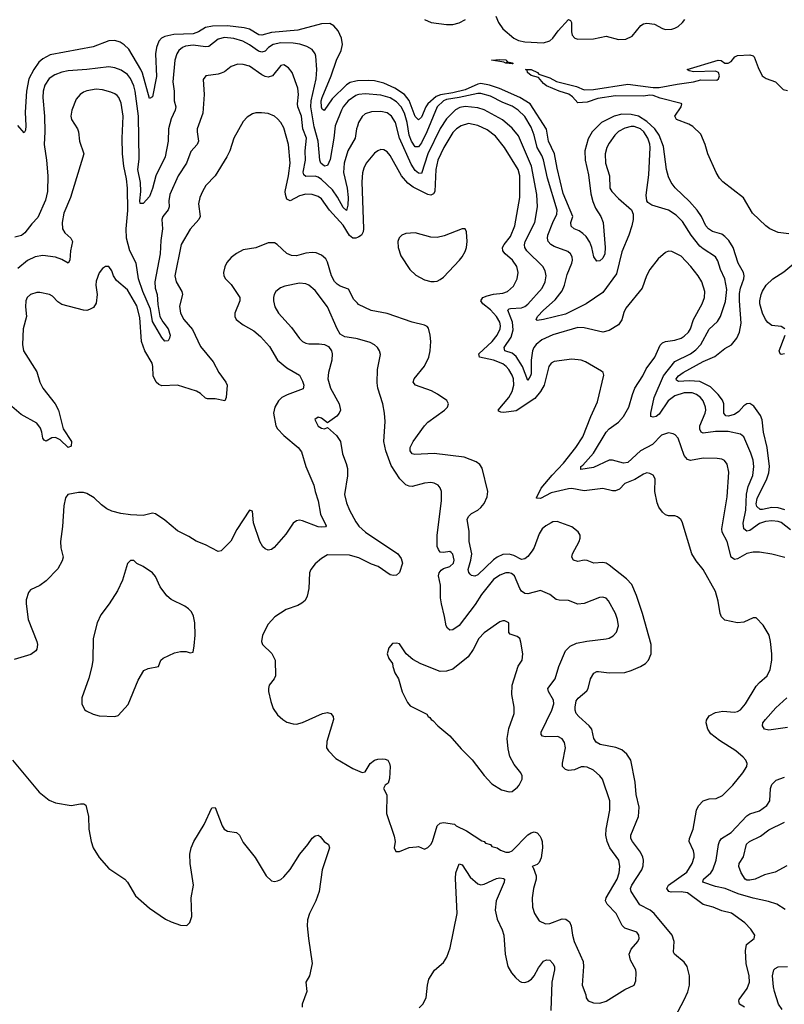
# Model space of a CAD drawing. Header units: inches. Extents: x 1245430 to 1420861, y 606325 to 671315.
# Tile 38 of 256: x 1277841 to 1282729, y 643149 to 649448. Entities that reach past the tile are written whole.
import ezdxf

# ---------------------------------------------------------------- set-up
doc = ezdxf.new("R2010")
doc.units = ezdxf.units.IN
doc.header["$MEASUREMENT"] = 0
doc.layers.add('B2674', color=7, linetype='Continuous')
doc.layers.add('B2684', color=7, linetype='Continuous')

msp = doc.modelspace()

# ---------------------------------------------------------------- linework, layer by layer
at = {"layer": 'B2674', "color": 5}
for points, elevation in [([(1280000, 649056.4), (1279990, 649055.9), (1279954.7, 649045.3), (1279930, 649030.4), (1279837.8, 648942.2), (1279788.2, 648868.2), (1279775.1, 648875.1), (1279770, 648888.7), (1279769.3, 648930), (1279774.3, 648950), (1279833.4, 649090), (1279866.6, 649190), (1279897.3, 649250), (1279904.6, 649290), (1279897.8, 649330), (1279876.5, 649376.5), (1279850, 649409.7), (1279823.5, 649423.5), (1279770, 649420.7), (1279619.1, 649380.9), (1279450, 649366.4), (1279390, 649349.4), (1279370, 649351.3), (1279310, 649387.8), (1279276.9, 649396.9), (1279170, 649408.2), (1279072.8, 649407.2), (1279030, 649398.1), (1278983.2, 649370), (1278950, 649357.5), (1278826.9, 649353.1), (1278770, 649340.7), (1278747.6, 649330), (1278730, 649310.8), (1278716.2, 649270), (1278710.1, 649229.9), (1278714.9, 649085.1), (1278690, 648955.3), (1278670, 648944), (1278626.4, 649106.4), (1278616, 649130), (1278538.9, 649258.9), (1278510, 649287.6), (1278483.5, 649303.5), (1278450, 649314.4), (1278410, 649313.6), (1278310, 649274.6), (1278036, 649224), (1277990, 649198.7), (1277964.4, 649175.6), (1277930.6, 649130), (1277898.7, 649070), (1277883.7, 648990), (1277875.6, 648855.6), (1277881.2, 648770), (1277878, 648742), (1277870, 648724), (1277830, 648771.6)], 920), ([(1280000, 648967.3), (1279990, 648964.2), (1279941.7, 648930), (1279910, 648891.7), (1279898.9, 648870), (1279858, 648770), (1279849.2, 648690), (1279826.1, 648553.9), (1279810, 648514.3), (1279790, 648511.8), (1279766.6, 648530), (1279760.5, 648550), (1279749.6, 648670), (1279722.7, 648762.7), (1279701.6, 648890), (1279704.8, 648930), (1279736.4, 649070), (1279739.9, 649130), (1279734.1, 649214.1), (1279729.8, 649230), (1279710, 649256.4), (1279676.9, 649276.9), (1279631.2, 649291.2), (1279590, 649297.3), (1279510, 649299.2), (1279460.8, 649290), (1279432.5, 649270), (1279410, 649247), (1279390, 649240.5), (1279367, 649247), (1279310, 649287.5), (1279266.9, 649310), (1279210, 649327), (1279150, 649333.6), (1279110, 649323.4), (1279050, 649276.5), (1279030, 649274.7), (1278950, 649285.6), (1278902.1, 649277.9), (1278882, 649270), (1278858.9, 649250), (1278846.2, 649230), (1278833.1, 649190), (1278819.4, 649050), (1278827.9, 648990), (1278828.6, 648930), (1278838.5, 648890), (1278835.8, 648870), (1278810, 648813.3), (1278792.7, 648750), (1278790.2, 648670), (1278770.7, 648570), (1278710.9, 648449.1), (1278691.1, 648368.9), (1278670, 648317.2), (1278630, 648272.4), (1278612, 648272), (1278608.8, 648288.8), (1278615, 648350), (1278612.7, 648407.3), (1278597.2, 648490), (1278603.9, 648556.1), (1278599.6, 648830), (1278579, 648990), (1278570, 649025.4), (1278550, 649072.8), (1278530, 649098.2), (1278490, 649125.7), (1278450, 649140.3), (1278410, 649146.2), (1278270, 649128.6), (1278150, 649121.5), (1278110, 649112.4), (1278065, 649095), (1278029.1, 649070.9), (1278001.4, 649030), (1277990.9, 648990), (1277989.3, 648950), (1278000.5, 648830), (1278002.1, 648730), (1277997.1, 648650), (1278013.4, 648550), (1278021.4, 648450), (1278018.8, 648350), (1278006.3, 648293.7), (1277957.4, 648182.6), (1277918.4, 648141.6), (1277874.8, 648085.2), (1277851.7, 648068.3), (1277810, 648056.2)], 940), ([(1280000, 648766.6), (1279994.5, 648750), (1279985.2, 648690), (1279938.1, 648610), (1279914.7, 648530), (1279910.6, 648470), (1279935.1, 648370), (1279941, 648310), (1279939.4, 648260.6), (1279930, 648228.2), (1279910, 648246), (1279873.3, 648313.3), (1279840, 648360), (1279770, 648426.7), (1279750, 648440.9), (1279730, 648447.8), (1279670, 648445.6), (1279656.6, 648456.6), (1279653.6, 648473.6), (1279668.6, 648550), (1279666.4, 648610), (1279673.7, 648690), (1279652.1, 648750), (1279642.5, 648830), (1279619.4, 648890), (1279616.4, 648910), (1279622.8, 648970), (1279619.1, 649010), (1279582, 649110), (1279560.5, 649140.5), (1279530, 649158.9), (1279510, 649155.4), (1279456.9, 649090), (1279430, 649079.8), (1279410, 649084), (1279390, 649095.8), (1279310, 649150.6), (1279270, 649162.5), (1279236.7, 649163.3), (1279192.1, 649147.9), (1279150, 649115.4), (1279130, 649106), (1279110, 649099.2), (1279030.4, 649089.6), (1279014.9, 649065.1), (1279020.3, 648970), (1279012.3, 648850), (1278976.1, 648750), (1278974.9, 648730), (1278984.7, 648670), (1278974.9, 648650), (1278936, 648604), (1278906.7, 648530), (1278854.2, 648450), (1278801.1, 648330), (1278793.7, 648290), (1278796.2, 648250), (1278789.4, 648230.6), (1278756.5, 648190), (1278750.2, 648170), (1278753.4, 648110), (1278743.7, 648036.3), (1278739.8, 647950), (1278704.1, 647770), (1278708.2, 647730), (1278720.7, 647690), (1278725, 647625), (1278736.5, 647550), (1278755.2, 647515.2), (1278790.3, 647470), (1278803, 647430), (1278799.1, 647410), (1278790, 647394), (1278770, 647391.8), (1278750, 647415.6), (1278690, 647516.2), (1278676.5, 647596.5), (1278628.6, 647708.6), (1278599.6, 647790), (1278586.4, 647890), (1278545.8, 647970), (1278524.9, 648050), (1278521.8, 648110), (1278532.6, 648227.4), (1278530.7, 648370), (1278523.5, 648430), (1278506.5, 648510), (1278498.1, 648590), (1278495.4, 648690), (1278502.3, 648830), (1278490, 648914), (1278474.2, 648950), (1278463.3, 648963.3), (1278450, 648974.2), (1278424.8, 648984.8), (1278370, 648998.5), (1278330, 649002.9), (1278270, 648992.7), (1278250, 648983.8), (1278227.4, 648970), (1278201.2, 648938.8), (1278173.6, 648870), (1278167.2, 648830), (1278172.7, 648810), (1278210.2, 648750.2), (1278216.5, 648730), (1278222.8, 648670), (1278252, 648590), (1278165.3, 648310), (1278124, 648210), (1278112.2, 648150), (1278113.8, 648110), (1278130, 648085.2), (1278169.1, 648050), (1278178.2, 648030), (1278165.7, 647970), (1278162.4, 647910), (1278150, 647891.3), (1278110, 647914.2), (1278070, 647928.7), (1277990, 647938.8), (1277939.1, 647930), (1277891.9, 647908.1), (1277830, 647857.2)], 960), ([(1280000, 648054.1), (1279990, 648050.4), (1279970, 648050.9), (1279950, 648067.2), (1279910, 648132.7), (1279822, 648230), (1279770, 648301.6), (1279750, 648317.5), (1279710, 648330.6), (1279670, 648331.2), (1279630, 648320.8), (1279570, 648288.2), (1279550, 648300.3), (1279539.7, 648330), (1279538.9, 648350), (1279560.1, 648450), (1279571, 648530), (1279559.1, 648650), (1279530, 648756.2), (1279511, 648790), (1279490, 648812.8), (1279469.5, 648830), (1279430, 648847.1), (1279387.4, 648852.6), (1279350, 648851.3), (1279330, 648846), (1279295.1, 648824.9), (1279270, 648797), (1279210.2, 648690), (1279183.5, 648610), (1279164.7, 648570), (1279090.3, 648450), (1279031.7, 648388.3), (1279009.1, 648350), (1278993.8, 648310), (1278984.9, 648270), (1278995.8, 648190), (1278987.4, 648170), (1278931.2, 648108.8), (1278874.1, 648010), (1278832.1, 647810), (1278842, 647770), (1278877.1, 647710), (1278882.6, 647690), (1278863.7, 647616.3), (1278868.3, 647570), (1278891.4, 647530), (1278945.9, 647465.9), (1278997.9, 647357.9), (1279078.3, 647258.3), (1279113.2, 647190), (1279159.7, 647130), (1279167.1, 647110), (1279160.7, 647030), (1279153.4, 647010), (1279090, 647021.4), (1279041.9, 647021.9), (1279030, 647027.4), (1278997.2, 647057.2), (1278971.3, 647071.3), (1278850, 647110.4), (1278750, 647106), (1278730, 647113.3), (1278713.3, 647130), (1278694, 647170), (1278692.2, 647230), (1278687.1, 647250), (1278640.3, 647330), (1278620.4, 647390), (1278610, 647542.7), (1278590, 647616.4), (1278530, 647718.9), (1278459.7, 647779.7), (1278440.9, 647810), (1278430, 647842), (1278410, 647868.7), (1278390, 647868.7), (1278370, 647855.3), (1278350, 647828.7), (1278330, 647775.3), (1278328.9, 647750), (1278337.4, 647690), (1278330, 647634), (1278313.3, 647606.7), (1278286.9, 647593.1), (1278270, 647587.6), (1278250, 647589.6), (1278110, 647625.4), (1278084, 647644), (1278050, 647679.6), (1278032.7, 647690), (1277970, 647702.3), (1277950, 647702.7), (1277910, 647689.7), (1277888.7, 647670), (1277881.1, 647650), (1277877.4, 647610), (1277885.2, 647550), (1277863.2, 647470), (1277858.6, 647370), (1277865.2, 647330), (1277950, 647194.4), (1277970.2, 647130), (1277989.4, 647090), (1278068.4, 646990), (1278090, 646950.3), (1278119.3, 646830), (1278172.6, 646750), (1278170, 646719), (1278152, 646710), (1278100, 646760), (1278070, 646775.9), (1278046.2, 646773.8), (1278010, 646750.8), (1277997.8, 646757.8), (1277988.2, 646770), (1277983.4, 646810), (1277975, 646835), (1277950, 646867.6), (1277850, 646922.4), (1277790, 646974)], 980), ([(1280000, 647633.9), (1279978.2, 647658.2), (1279943.9, 647723.9), (1279890, 647743.9), (1279870, 647755.1), (1279853.1, 647773.1), (1279834.7, 647810), (1279810, 647897.6), (1279797.5, 647917.5), (1279770, 647942.3), (1279735.7, 647955.7), (1279710, 647958.4), (1279670, 647953.5), (1279610, 647937.8), (1279578.6, 647938.6), (1279550, 647951.9), (1279487.6, 648010), (1279470, 648019.8), (1279430, 648021.5), (1279350, 647987.6), (1279270, 647976.5), (1279226.7, 647953.3), (1279193.1, 647926.9), (1279164.5, 647895.5), (1279152, 647868), (1279144.5, 647830), (1279146.2, 647810), (1279156.9, 647790), (1279193, 647753), (1279247.9, 647670), (1279249.4, 647650), (1279216.9, 647570), (1279215.6, 647550), (1279225.3, 647530), (1279270, 647496.9), (1279337.4, 647457.4), (1279381.3, 647421.3), (1279438, 647358), (1279489.6, 647269.6), (1279550, 647219.7), (1279630, 647172.8), (1279650, 647136.3), (1279656.9, 647110), (1279653.3, 647086.7), (1279551.1, 647048.9), (1279516.5, 647030), (1279496.5, 647010), (1279472.3, 646970), (1279464.1, 646930), (1279479.4, 646850), (1279489.6, 646829.6), (1279530, 646787.2), (1279622, 646710), (1279642.7, 646682.7), (1279671.3, 646590), (1279721.6, 646470), (1279729.3, 646430), (1279749.5, 646369.5), (1279765.1, 646285.1), (1279799.5, 646210), (1279796.5, 646203.5), (1279770, 646200.3), (1279750, 646203.7), (1279650, 646242), (1279630, 646246), (1279610, 646241.6), (1279590, 646227.3), (1279542.4, 646157.6), (1279467.8, 646072.2), (1279450, 646057.6), (1279430, 646055.1), (1279410, 646062.4), (1279395.7, 646075.7), (1279375.3, 646110), (1279336.4, 646230), (1279330, 646304), (1279310, 646309.2), (1279230, 646187.3), (1279190, 646111.6), (1279130, 646049.3), (1279110, 646045.2), (1279030, 646089.3), (1278970, 646112), (1278922.2, 646142.2), (1278850, 646177.6), (1278770, 646246.6), (1278710, 646286.2), (1278690, 646291.9), (1278630, 646276.1), (1278550, 646279.2), (1278487.9, 646287.9), (1278430, 646302.9), (1278398.1, 646318.1), (1278363.8, 646343.8), (1278318, 646390), (1278270, 646416.9), (1278250, 646422.4), (1278216.8, 646423.2), (1278149.4, 646410.6), (1278134.3, 646390), (1278123, 646337), (1278115.3, 646204.7), (1278101.3, 646110), (1278103.8, 646070), (1278118, 646010), (1278113.7, 645986.3), (1278085.5, 645934.5), (1278010, 645857), (1277970, 645827.3), (1277910, 645801.2), (1277897.6, 645782.4), (1277882.8, 645737.2), (1277881.6, 645710), (1277894.4, 645610), (1277950.3, 645470), (1277954, 645450), (1277950, 645420.9), (1277944.2, 645410), (1277912.7, 645387.3), (1277805.2, 645354.8)], 1020), ([(1280000, 647405.5), (1279990, 647408.4), (1279919.8, 647419.8), (1279890, 647436.9), (1279869.8, 647469.8), (1279809.8, 647610), (1279730, 647716.4), (1279690, 647749.7), (1279670, 647758.5), (1279630, 647762.7), (1279536.9, 647743.1), (1279508.1, 647731.9), (1279479.5, 647710), (1279468.8, 647690), (1279464.6, 647670), (1279463.1, 647650), (1279471.8, 647610), (1279496.5, 647570), (1279579.3, 647479.3), (1279629.4, 647409.4), (1279650, 647389), (1279670, 647378.6), (1279690, 647375), (1279755.1, 647375.1), (1279789.3, 647369.3), (1279816.2, 647356.2), (1279833.7, 647330), (1279838.3, 647310), (1279837.7, 647270), (1279814.7, 647190), (1279811.3, 647150), (1279828.1, 647090), (1279883.1, 646990), (1279892.2, 646950), (1279883.8, 646930), (1279868.9, 646911.1), (1279810, 646868), (1279770, 646898), (1279750, 646906), (1279727.7, 646890), (1279750, 646848.2), (1279770, 646834), (1279790, 646831), (1279810, 646838), (1279866.9, 646786.9), (1279891.8, 646750), (1279904.2, 646670), (1279928.2, 646608.2), (1279935.8, 646575.8), (1279937.2, 646530), (1279918.5, 646410), (1279930, 646357.3), (1279950, 646310.6), (1279990, 646235.5), (1280000, 646221.3)], 1040), ([(1280000, 646008.1), (1279950, 646022.1), (1279810, 646025.1), (1279770, 646000.5), (1279730, 645966), (1279702.6, 645930), (1279693.4, 645910), (1279690, 645808), (1279679.6, 645760.4), (1279667, 645733), (1279645.3, 645714.7), (1279618.9, 645701.1), (1279545.4, 645674.6), (1279472.1, 645627.9), (1279430, 645581.2), (1279393, 645510), (1279387.7, 645470), (1279394, 645450), (1279453.4, 645393.4), (1279474, 645350), (1279476.3, 645250), (1279467.7, 645230), (1279436.4, 645190), (1279432.2, 645170), (1279432.2, 645150), (1279445.9, 645085.9), (1279461.7, 645041.7), (1279490, 645000.7), (1279524, 644970), (1279550, 644953.4), (1279590, 644943), (1279610, 644942), (1279650, 644950.6), (1279778, 645010), (1279810, 645016.3), (1279831.3, 645010), (1279846, 644990), (1279847.3, 644970), (1279803.7, 644830), (1279802.4, 644790), (1279814.9, 644770), (1279861.4, 644721.4), (1279970, 644656.4), (1280000, 644643.7)], 1040), ([(1277794.9, 644710), (1277966.5, 644506.5), (1278030, 644454.9), (1278070, 644438), (1278170, 644421), (1278230.9, 644430.9), (1278250.9, 644430.9), (1278263.6, 644423.6), (1278280.5, 644350), (1278283.8, 644270), (1278297.1, 644190), (1278310.5, 644150), (1278350, 644087.3), (1278410, 644017.3), (1278514, 643950), (1278530, 643930.8), (1278582.3, 643842.3), (1278670, 643762.8), (1278773.7, 643693.7), (1278810, 643676), (1278870, 643656), (1278910, 643652), (1278929, 643671), (1278941.2, 643710), (1278938, 643830), (1278953.3, 643910), (1278931, 644050), (1278928.6, 644110), (1278937.2, 644150), (1278954, 644190), (1279021.4, 644298.6), (1279070, 644404.9), (1279090, 644406.8), (1279135.4, 644290), (1279148.5, 644268.5), (1279170, 644255.6), (1279226.9, 644246.9), (1279246.7, 644230), (1279270, 644184), (1279347.3, 644087.3), (1279417.3, 643970), (1279450, 643938.8), (1279470, 643934.8), (1279490, 643938.8), (1279510, 643947.3), (1279530, 643964), (1279570, 644010.7), (1279631.5, 644110), (1279683, 644170), (1279710, 644210.6), (1279730, 644227.3), (1279750, 644230.6), (1279762, 644222), (1279786.8, 644190), (1279816, 644170), (1279820.7, 644150), (1279774.6, 644010), (1279755.3, 643870), (1279734.9, 643810), (1279694, 643730), (1279681.3, 643690), (1279679.5, 643650), (1279686.7, 643570), (1279710.6, 643410.6), (1279693, 643330), (1279670.7, 643290), (1279675.8, 643230), (1279648, 643150), (1279647.3, 643130)], 1020)]:
    msp.add_lwpolyline(points, dxfattribs=dict(at, elevation=elevation))
at = {"layer": 'B2674', "color": 5, "elevation": 1040}
msp.add_lwpolyline([(1278570, 645988.7), (1278550, 645988.7), (1278530.7, 645969.3), (1278498.8, 645861.2), (1278466.2, 645793.8), (1278414, 645710), (1278359.1, 645640.9), (1278336.3, 645590), (1278310.5, 645490), (1278308, 645350), (1278303, 645310), (1278284.1, 645235.9), (1278238, 645110), (1278239.1, 645070), (1278254.9, 645034.9), (1278265.7, 645025.7), (1278310, 645005.5), (1278350, 644993.4), (1278449.3, 644990.7), (1278470, 644996), (1278534.1, 645065.9), (1278598, 645222), (1278635.1, 645284.9), (1278663.3, 645296.7), (1278728, 645310), (1278744, 645350), (1278757.5, 645362.5), (1278830, 645396.3), (1278870, 645406.8), (1278905.4, 645405.4), (1278930, 645398), (1278950, 645402), (1278957.5, 645442.5), (1278962.7, 645510), (1278961.2, 645590), (1278952.5, 645632.5), (1278938.9, 645658.9), (1278919.6, 645679.6), (1278895.9, 645695.9), (1278810, 645739.5), (1278781.4, 645761.4), (1278739.1, 645819.1), (1278710, 645885.2), (1278690, 645909.4), (1278630, 645949.4), (1278589.3, 645969.3)], close=True, dxfattribs=at)
at = {"layer": 'B2684', "color": 5}
for points, elevation in [([(1280429.1, 649449.1), (1280471.2, 649431.2), (1280570, 649417), (1280610, 649416.6), (1280650, 649427.2), (1280692.1, 649450)], 920), ([(1280885.7, 649470), (1280901.2, 649430), (1280930, 649390.2), (1280999.3, 649330), (1281030, 649314.6), (1281070, 649306.5), (1281190, 649300.5), (1281230, 649313.7), (1281250, 649330.2), (1281283.8, 649376.2), (1281350, 649450.2), (1281362.3, 649442.3), (1281369.2, 649429.2), (1281369.5, 649370.5), (1281373.8, 649350), (1281390, 649330.2), (1281410, 649324.6), (1281510, 649326.6), (1281590, 649342), (1281670, 649320.7), (1281716.8, 649323.2), (1281757.6, 649342.4), (1281812.8, 649410), (1281830, 649420.7), (1281850, 649425), (1281898.6, 649418.6), (1281950, 649391.6), (1281970, 649385.8), (1282010, 649386.7), (1282030, 649393.1), (1282050, 649404.6), (1282078, 649430), (1282094, 649450)], 920), ([(1282757.5, 648077.5), (1282690, 648085.6), (1282637.2, 648110), (1282610.8, 648130), (1282526.3, 648210), (1282468, 648308), (1282336.9, 648410), (1282314.4, 648434.4), (1282293.3, 648470), (1282239.8, 648590), (1282223, 648650), (1282194.9, 648714.9), (1282145.2, 648765.2), (1282119.5, 648779.5), (1282039.3, 648810), (1282029.6, 648830.4), (1282069, 648890), (1282073.2, 648910), (1282070, 648912.7), (1281934.7, 648945.3), (1281890, 648963), (1281870, 648964.4), (1281830, 648959.3), (1281650, 648961.4), (1281536.9, 648943.1), (1281470, 648921), (1281410, 648916), (1281375.6, 648955.6), (1281352.1, 648972.1), (1281289.3, 648990), (1281210, 649024), (1281190, 649039.6), (1281158.3, 649078.3), (1281110, 649091.5), (1281088, 649110), (1281084.8, 649124.8), (1281075.3, 649130), (1281110, 649128.5), (1281151.8, 649110), (1281159.5, 649099.5), (1281230, 649076.5), (1281272.7, 649052.7), (1281401.2, 649021.2), (1281450, 649000.3), (1281510, 649000.8), (1281730, 649035.6), (1281890, 649015.3), (1281930, 649015.1), (1282043.5, 649036.5), (1282148, 649050), (1282196, 649064), (1282298, 649062), (1282308.7, 649070), (1282315.3, 649090), (1282308, 649110), (1282290, 649119), (1282150, 649115.3), (1282120.4, 649120.4), (1282108, 649130), (1282306, 649190), (1282326.4, 649186.4), (1282350, 649170.8), (1282370, 649170.7), (1282390, 649180.7), (1282412.7, 649210), (1282430, 649219.5), (1282510, 649223.1), (1282530, 649216.9), (1282537.4, 649210), (1282562.4, 649142.4), (1282588.5, 649088.5), (1282612.9, 649072.9), (1282673, 649050), (1282722, 649002), (1282750, 648994.7)], 880), ([(1282732, 646312), (1282690, 646326.1), (1282650, 646327.9), (1282590, 646313.6), (1282574.1, 646314.1), (1282552.8, 646332.8), (1282548.8, 646350), (1282556.2, 646383.8), (1282618.6, 646510), (1282629.5, 646550), (1282633.9, 646590), (1282619.9, 646710), (1282596.9, 646810), (1282587.4, 646887.4), (1282576.2, 646916.2), (1282535, 646975), (1282510, 646992.4), (1282490, 646990.8), (1282470, 646978.7), (1282437.9, 646942.1), (1282410, 646921.8), (1282370.5, 646910.5), (1282354.5, 646914.5), (1282343, 646930), (1282342.4, 646990), (1282334.6, 647014.6), (1282306.9, 647050), (1282258.2, 647098.2), (1282190, 647133.7), (1282122.1, 647137.9), (1282053.1, 647133.1), (1282041.2, 647141.2), (1282037.7, 647150), (1282052.3, 647170), (1282083.2, 647190), (1282210, 647262.3), (1282286.1, 647293.9), (1282350, 647343.6), (1282391.1, 647368.9), (1282425.8, 647410), (1282443.2, 647450), (1282453, 647507), (1282441.9, 647650), (1282443.2, 647696.8), (1282449.9, 647730.1), (1282471.3, 647790), (1282473.2, 647810), (1282469.1, 647830), (1282434.9, 647890), (1282402, 647990), (1282374.5, 648034.5), (1282350, 648061.4), (1282330, 648074.9), (1282270, 648094), (1282244.8, 648110), (1282227.8, 648130), (1282200.8, 648190), (1282171.8, 648230), (1282124.3, 648284.3), (1282032, 648372), (1282006.1, 648406.1), (1281990, 648442), (1281976.6, 648490), (1281957.1, 648637.1), (1281929.5, 648710), (1281901.5, 648750), (1281850, 648796.7), (1281797.4, 648830), (1281750, 648841.6), (1281690, 648844.2), (1281640.7, 648830), (1281561.3, 648790), (1281501.4, 648730), (1281475.1, 648684.9), (1281454.5, 648610), (1281456.3, 648550), (1281476.6, 648456.6), (1281493, 648333), (1281505.4, 648285.4), (1281521.3, 648241.3), (1281555.7, 648190), (1281571.4, 648150), (1281583.2, 647990), (1281581.5, 647950), (1281570, 647921.4), (1281550, 647905.6), (1281530, 647904.2), (1281511.4, 647931.4), (1281499.4, 647990), (1281485.3, 648025.3), (1281461.6, 648061.6), (1281441.1, 648081.1), (1281417.3, 648097.3), (1281385.1, 648110), (1281366.7, 648126.7), (1281365, 648150), (1281376.8, 648190), (1281316.6, 648336.6), (1281277.8, 648497.8), (1281261.2, 648590), (1281222.5, 648670), (1281208.5, 648748.5), (1281103.9, 648910), (1281038.1, 648950), (1280908.3, 649008.3), (1280844.7, 649030), (1280790, 649039.4), (1280770, 649036.1), (1280690, 648999.1), (1280610, 648980.3), (1280531.7, 648968.3), (1280503.7, 648956.3), (1280450, 648910), (1280437.2, 648890), (1280410, 648824.8), (1280390, 648807.6), (1280370, 648828.9), (1280332.1, 648932.1), (1280301.4, 648970), (1280238.4, 649010), (1280170, 649041.2), (1280110, 649057.7), (1280070, 649059.7), (1280000, 649056.4)], 920), ([(1282770, 646184.7), (1282710, 646230.5), (1282690, 646238.4), (1282650, 646242.5), (1282610, 646238), (1282570, 646225.2), (1282510, 646180.6), (1282490, 646176.2), (1282469.9, 646190), (1282466.2, 646226.2), (1282482.4, 646310), (1282487.6, 646412.4), (1282499.3, 646460.7), (1282527.2, 646532.8), (1282535.2, 646590), (1282529.3, 646630), (1282514.9, 646674.9), (1282470, 646778.9), (1282450, 646796.2), (1282370, 646813.4), (1282290, 646814.3), (1282210, 646802.8), (1282196.8, 646810), (1282188.5, 646828.5), (1282189.4, 646850), (1282223.7, 646930), (1282228.2, 646950), (1282226.5, 646970), (1282209.9, 647009.9), (1282193.5, 647030), (1282168.3, 647050), (1282141.2, 647061.2), (1282090, 647061.6), (1282030, 647040.7), (1281986.3, 647010), (1281930, 646925.2), (1281909.8, 646909.8), (1281890, 646904.2), (1281876.9, 646910), (1281876.8, 646930), (1281897.6, 647030), (1281957.4, 647170), (1282030, 647262), (1282130, 647310.1), (1282163.6, 647336.4), (1282195.7, 647370), (1282250, 647467.7), (1282301.8, 647518.2), (1282322.4, 647550), (1282354.1, 647645.9), (1282361.8, 647721.8), (1282349.3, 647789.3), (1282321.6, 647850), (1282305.2, 647905.2), (1282290, 647930.9), (1282210, 647981.2), (1282190, 647998.4), (1282133.6, 648070), (1282077.9, 648157.9), (1282038, 648198), (1281989.6, 648230), (1281881.4, 648261.4), (1281857.5, 648277.5), (1281849.5, 648289.5), (1281845.8, 648325.8), (1281864.2, 648455.8), (1281872.1, 648630), (1281870, 648651.3), (1281857.3, 648690), (1281831.9, 648730), (1281810, 648749.3), (1281770, 648765), (1281750, 648765.4), (1281710, 648754.9), (1281670, 648732.2), (1281646.5, 648710), (1281610, 648658.3), (1281595.2, 648630), (1281583.2, 648590), (1281585.4, 648530), (1281611.3, 648448.7), (1281614.4, 648370), (1281626, 648350), (1281670, 648304.4), (1281752.7, 648232.7), (1281763.5, 648203.5), (1281764, 648170), (1281754, 648130), (1281735.3, 648070), (1281690, 647962.9), (1281656.9, 647823.1), (1281570, 647701.7), (1281462.8, 647630), (1281330, 647564.9), (1281189, 647529), (1281150, 647524.2), (1281143.6, 647530), (1281151.3, 647550), (1281189, 647590), (1281264.8, 647655.2), (1281310, 647714.2), (1281324.5, 647750), (1281341.2, 647818.8), (1281371.4, 647890), (1281376.2, 647910), (1281374, 647930), (1281362.6, 647950), (1281345.8, 647965.8), (1281257.3, 647997.3), (1281237.2, 648010), (1281219.4, 648030), (1281214.5, 648050), (1281217.7, 648070), (1281248.7, 648150), (1281275.5, 648204.5), (1281277.3, 648230), (1281215.2, 648435.2), (1281190, 648551.1), (1281179.2, 648579.2), (1281149.5, 648630), (1281130.4, 648710), (1281110, 648760.3), (1281070, 648829), (1281028.3, 648870), (1280990, 648895.2), (1280930, 648917.9), (1280850, 648959.2), (1280790, 648975.9), (1280770, 648976.8), (1280649.9, 648950.1), (1280570, 648938.1), (1280549.6, 648930), (1280510, 648889.8), (1280444.3, 648730), (1280410, 648659.5), (1280390, 648634), (1280370, 648635.5), (1280345.6, 648670), (1280331.5, 648710), (1280318.1, 648790), (1280300.5, 648850), (1280279.7, 648890), (1280250, 648923.1), (1280210, 648947.3), (1280150, 648965.9), (1280050, 648973.7), (1280010, 648970.4), (1280000, 648967.3)], 940), ([(1282731.8, 646008.2), (1282650, 646028.4), (1282570, 646040.8), (1282530, 646041.5), (1282490, 646033.3), (1282430, 645998.8), (1282410, 645995.4), (1282390, 646009.4), (1282364.6, 646110), (1282332.1, 646170), (1282329.2, 646190), (1282364.4, 646395.6), (1282374, 646554), (1282363.9, 646603.9), (1282347, 646627), (1282330, 646635.6), (1282300.8, 646640.8), (1282210, 646643.1), (1282130, 646628.7), (1282110, 646634), (1282090, 646659.3), (1282050.6, 646770.6), (1282031.6, 646791.6), (1282018.4, 646798.4), (1281990, 646804.4), (1281944.9, 646790), (1281886.7, 646730), (1281810, 646689.9), (1281730, 646614.8), (1281702, 646610), (1281630, 646629.8), (1281610, 646629.8), (1281510, 646583.2), (1281429.5, 646570), (1281427.6, 646590), (1281441.9, 646598.1), (1281510, 646675.3), (1281590, 646808.6), (1281610, 646830.1), (1281670, 646873.5), (1281702.3, 646910), (1281735.5, 646970), (1281758.4, 647050), (1281774.8, 647090), (1281824, 647170), (1281845.2, 647214.8), (1281900.9, 647290), (1281934.7, 647365.3), (1281950, 647380.2), (1281970, 647388.4), (1282030, 647396.8), (1282069.9, 647410.1), (1282090, 647422.9), (1282116.5, 647450), (1282128.8, 647471.2), (1282148.6, 647530), (1282203.7, 647630), (1282219, 647670), (1282220.7, 647710), (1282201.8, 647770), (1282178.5, 647810), (1282132.2, 647870), (1282070, 647934.5), (1282010, 647966), (1281990, 647967.3), (1281970, 647959.5), (1281922.9, 647917.1), (1281870, 647849.6), (1281848.1, 647810), (1281821.7, 647730), (1281717.2, 647602.8), (1281704.2, 647575.8), (1281690, 647527.3), (1281670, 647496), (1281610, 647460.3), (1281570, 647448.7), (1281450, 647477.7), (1281410, 647478.3), (1281250, 647432.3), (1281179.3, 647400.7), (1281143, 647370), (1281127.5, 647350), (1281119.3, 647330), (1281110.1, 647270), (1281110, 647182), (1281107.7, 647170), (1281090, 647140.5), (1281055, 647230), (1281014.1, 647294.1), (1280990, 647315.3), (1280943, 647330), (1280939.1, 647350), (1280983.2, 647416.8), (1280995.7, 647464.3), (1280992.3, 647512.3), (1280961.8, 647590), (1280970, 647599.3), (1280978.6, 647601.4), (1281050, 647604.8), (1281070, 647612.6), (1281090, 647627.8), (1281180.7, 647730), (1281201.1, 647770), (1281207.1, 647810), (1281200.7, 647840.7), (1281186.6, 647870), (1281083.7, 647970), (1281071.4, 647990), (1281068.6, 648008.6), (1281073.3, 648030), (1281133.8, 648150), (1281152.4, 648250), (1281147.5, 648330), (1281113.7, 648510), (1281030, 648705.8), (1280990, 648753.8), (1280927.5, 648807.5), (1280811.6, 648871.6), (1280770, 648884.3), (1280690, 648893), (1280654.5, 648885.5), (1280627.8, 648872.2), (1280570, 648814.1), (1280530, 648752.3), (1280450.5, 648590), (1280410, 648464.1), (1280390, 648466), (1280370, 648483.2), (1280344.3, 648524.3), (1280269.9, 648690), (1280243.8, 648790), (1280219.1, 648830), (1280190, 648851.3), (1280150, 648861.3), (1280090, 648858.4), (1280050, 648845.6), (1280030, 648828.3), (1280007.8, 648790), (1280000, 648766.6)], 960), ([(1282475.1, 643130), (1282443.5, 643150), (1282438, 643170), (1282441.5, 643178.5), (1282492.9, 643250), (1282507.4, 643290), (1282504.2, 643330), (1282486.2, 643410), (1282480.4, 643490), (1282487.7, 643532.3), (1282537, 643570), (1282539.7, 643580.3), (1282541.6, 643590), (1282516.3, 643630), (1282476.9, 643670), (1282391.2, 643731.2), (1282330, 643747), (1282275.1, 643770), (1282210, 643787.8), (1282110, 643860.8), (1282070, 643868.9), (1282006.4, 643866.4), (1281990.6, 643870.6), (1281978.9, 643890), (1281989.9, 643910.1), (1282105.5, 643994.5), (1282140.3, 644050), (1282152.9, 644090), (1282153.7, 644110), (1282149.8, 644130), (1282121.4, 644190), (1282124.2, 644210), (1282147.6, 644270), (1282168.6, 644391.4), (1282180.9, 644419.1), (1282210, 644450.4), (1282250, 644462.4), (1282294.2, 644465.8), (1282334.8, 644485.2), (1282400.4, 644550), (1282464.5, 644630), (1282489.4, 644670), (1282492.3, 644690), (1282483.7, 644710), (1282466.6, 644730), (1282419.7, 644770), (1282315.9, 644835.9), (1282259.3, 644879.3), (1282241.5, 644910), (1282230.6, 644950), (1282232.7, 644967.3), (1282250, 644993.2), (1282290, 645016.5), (1282335.4, 645024.6), (1282410, 645018.4), (1282430, 645022.6), (1282450, 645033.6), (1282481.8, 645070), (1282550, 645183.1), (1282571.6, 645208.4), (1282619.1, 645250), (1282638, 645290), (1282649, 645351), (1282649.8, 645390), (1282642, 645470), (1282633.1, 645510), (1282595.2, 645575.2), (1282550, 645620.9), (1282530, 645622), (1282470, 645593.7), (1282430, 645588.8), (1282350, 645607.2), (1282327, 645627), (1282319.1, 645650), (1282307.3, 645727.3), (1282289.8, 645790), (1282211.4, 645931.4), (1282165.8, 645985.8), (1282137.2, 646030), (1282076.1, 646236.1), (1282067.3, 646250), (1282047, 646267), (1282030, 646273), (1281990, 646274.3), (1281970, 646280.5), (1281950, 646297.6), (1281926.9, 646330), (1281916.6, 646356.6), (1281902.3, 646430), (1281903.5, 646510), (1281890, 646534.7), (1281870, 646545.1), (1281850, 646548), (1281830, 646541.3), (1281774.4, 646505.6), (1281710, 646479.8), (1281674.7, 646445.3), (1281650, 646433.1), (1281630, 646432.8), (1281570, 646448.4), (1281450, 646433.1), (1281370, 646448.1), (1281350, 646447.4), (1281239, 646421), (1281170, 646384.9), (1281146.1, 646386.1), (1281144.2, 646390), (1281175.4, 646450), (1281245.6, 646534.4), (1281317.5, 646610), (1281396.5, 646710), (1281440.8, 646779.2), (1281492.4, 646910), (1281535.9, 647004.1), (1281574.7, 647174.7), (1281571.3, 647191.3), (1281559.7, 647199.7), (1281458.2, 647258.2), (1281429.8, 647269.8), (1281370, 647275.9), (1281258.3, 647261.7), (1281239, 647250), (1281223.8, 647230), (1281195.1, 647110), (1281171.7, 647068.3), (1281134.4, 647025.6), (1281014.3, 646945.7), (1280935.7, 646935.7), (1280917.1, 646937.1), (1280903.8, 646943.8), (1280900.9, 646950), (1280968, 647030), (1280990, 647069.3), (1281000.1, 647110), (1280998.2, 647150), (1280990, 647174.8), (1280967.7, 647210), (1280952.1, 647230), (1280930, 647246.9), (1280870, 647269.2), (1280779.7, 647290), (1280777.1, 647310), (1280861.2, 647390), (1280894.5, 647430), (1280913.7, 647470), (1280915, 647490), (1280910, 647513.3), (1280889.3, 647550), (1280850, 647591.9), (1280801.2, 647630), (1280788.3, 647650), (1280802, 647670), (1280830, 647681.5), (1280870, 647691.3), (1280930, 647698.2), (1280959.7, 647710), (1280997.4, 647742.6), (1281022, 647790), (1281027.1, 647830), (1281019.3, 647870), (1280991.2, 647910), (1280944.2, 647950), (1280930.6, 647970), (1280928.5, 647990), (1280938.3, 648010), (1280979, 648061), (1281007.6, 648130), (1281038.6, 648310), (1281037.7, 648450), (1281026.9, 648490), (1280939.9, 648630), (1280882, 648702), (1280830, 648742.8), (1280770, 648771.6), (1280710, 648784.1), (1280662.8, 648770), (1280632.8, 648750), (1280610, 648726.8), (1280552, 648630), (1280514, 648550), (1280501.5, 648490), (1280494.4, 648350), (1280486.1, 648333.9), (1280470, 648325.9), (1280450, 648330.4), (1280355.9, 648375.9), (1280322, 648402), (1280281.2, 648450), (1280210, 648579.1), (1280190, 648601.7), (1280170, 648615.1), (1280150, 648617.4), (1280130, 648609.7), (1280110, 648594), (1280056.3, 648530), (1280040.8, 648499.2), (1280031.9, 648468.1), (1280027.4, 648410), (1280039.2, 648110), (1280036.2, 648090), (1280026.3, 648070), (1280010, 648057.9), (1280000, 648054.1)], 980), ([(1282733.7, 647470), (1282710, 647486.1), (1282650, 647491.9), (1282623.2, 647510), (1282608.2, 647530), (1282590.4, 647570), (1282573.1, 647630), (1282572.5, 647650), (1282581.8, 647690), (1282590, 647712.2), (1282613.3, 647750), (1282656.2, 647790), (1282725.6, 647834.4), (1282816.1, 647910)], 880), ([(1282030.7, 643069.3), (1282090, 643176.4), (1282111.9, 643228.1), (1282123.1, 643270), (1282123.5, 643330), (1282107.7, 643390), (1282090, 643417.7), (1282027.3, 643470), (1282022, 643482), (1282025.7, 643550), (1282011.5, 643591.5), (1281897.8, 643730), (1281871.9, 643750), (1281806.1, 643786.1), (1281749.9, 643870), (1281747, 643890), (1281753.6, 643910), (1281817.6, 644010), (1281826.1, 644033.9), (1281829.2, 644070), (1281825.2, 644090), (1281810, 644122.7), (1281759, 644190), (1281749, 644210), (1281749.2, 644230.8), (1281797.4, 644350), (1281802.2, 644410), (1281781.5, 644490), (1281775.2, 644570), (1281747.2, 644710), (1281723, 644750), (1281690, 644777.4), (1281652, 644792), (1281552.7, 644810), (1281525.7, 644825.7), (1281512.3, 644850), (1281498.5, 644910), (1281482.3, 644930), (1281414.8, 644990), (1281399.3, 645010), (1281393.2, 645030), (1281391.5, 645050), (1281398.2, 645090), (1281412, 645108), (1281466.4, 645153.6), (1281476.4, 645170), (1281491, 645230), (1281512.1, 645267.9), (1281530, 645276.9), (1281542.4, 645277.6), (1281610, 645268.6), (1281710, 645272.2), (1281750, 645283.9), (1281810, 645310.2), (1281841.3, 645330), (1281861, 645350), (1281878.4, 645390), (1281877.8, 645450), (1281823.2, 645650), (1281784.7, 645764.7), (1281754.1, 645834.1), (1281719.7, 645870), (1281610, 645959.1), (1281590, 645971.7), (1281570, 645975.7), (1281511.9, 645971.9), (1281470, 645988.7), (1281450, 645989.8), (1281410, 645982.6), (1281380.9, 645990), (1281371.6, 646010), (1281375.4, 646030), (1281417.6, 646110), (1281425.1, 646130), (1281424.4, 646150), (1281411.6, 646171.6), (1281370, 646203.5), (1281276.6, 646236.6), (1281250, 646235.1), (1281239.3, 646230), (1281204.2, 646210), (1281182.3, 646190), (1281161.7, 646158.3), (1281130, 646072), (1281117.6, 646050), (1281090, 646014.7), (1281070, 645997.7), (1281050, 645994.2), (1280999.7, 646019.7), (1280970, 646028.4), (1280930, 646026.2), (1280893.2, 646010), (1280870, 645992.6), (1280770, 645895.6), (1280750, 645888.7), (1280730, 645892.6), (1280720.7, 645900.7), (1280711.8, 645911.8), (1280708.7, 645930), (1280725.6, 645990), (1280731.4, 646030), (1280715.7, 646110), (1280714.8, 646174.8), (1280702, 646250), (1280710.9, 646270), (1280730, 646289.1), (1280770, 646309.2), (1280790, 646326.3), (1280810, 646352.4), (1280830, 646394.8), (1280834.5, 646430), (1280798.6, 646578.6), (1280782, 646602), (1280758.7, 646618.7), (1280682.7, 646650), (1280490, 646671.6), (1280367.2, 646667.2), (1280349.9, 646669.9), (1280336.8, 646690), (1280337.7, 646710), (1280356, 646750), (1280429.8, 646850.2), (1280450, 646872.9), (1280557.6, 646950), (1280575.1, 646970), (1280582.4, 646990), (1280571.9, 647011.9), (1280512.4, 647052.4), (1280472.9, 647072.9), (1280372, 647110), (1280356.9, 647130), (1280362, 647150), (1280430, 647230.4), (1280457.2, 647290), (1280466.2, 647330), (1280469.8, 647389.8), (1280465.4, 647430), (1280453.6, 647473.6), (1280445.8, 647485.8), (1280430, 647494.5), (1280350, 647512.3), (1280190, 647567.4), (1280088.4, 647588.4), (1280006.6, 647626.6), (1280000, 647633.9)], 1020), ([(1282730, 647309.9), (1282710, 647306.8), (1282702, 647310), (1282696.4, 647330), (1282734, 647430)], 880), ([(1280000, 644643.7), (1280030, 644631), (1280050, 644636), (1280082, 644690), (1280109.9, 644710.1), (1280130, 644717.2), (1280159.6, 644719.6), (1280177.8, 644717.8), (1280194, 644710), (1280205.5, 644690), (1280210.4, 644670), (1280206.3, 644593.7), (1280196.9, 644563.1), (1280178, 644550), (1280167.7, 644530), (1280188.5, 644488.5), (1280186.4, 644370), (1280234.9, 644225.1), (1280240.5, 644190), (1280236, 644150), (1280246, 644126), (1280270, 644126.8), (1280330, 644151), (1280376.9, 644156.9), (1280390, 644158), (1280430, 644142), (1280450, 644151.3), (1280470, 644171.3), (1280479.3, 644190), (1280509.7, 644290.3), (1280530, 644308.4), (1280550, 644312.7), (1280620.5, 644300.5), (1280631, 644290), (1280698.2, 644258.2), (1280794.6, 644194.6), (1280811, 644190), (1280819.6, 644179.6), (1280850, 644170.3), (1280858.8, 644158.8), (1280893.4, 644150), (1280914.4, 644134.4), (1280950, 644122.4), (1280970, 644121.3), (1280990, 644130.3), (1281090, 644233.6), (1281110, 644245.8), (1281130, 644251.3), (1281150, 644244.9), (1281167.1, 644227.1), (1281175.2, 644210), (1281180.9, 644190), (1281183.2, 644150), (1281174.1, 644085.9), (1281163.2, 644056.8), (1281150, 644043.5), (1281117.3, 644030), (1281124.2, 644024.2), (1281143.2, 643970), (1281143.2, 643950), (1281126, 643890), (1281117.3, 643830), (1281119.6, 643770), (1281131.7, 643730), (1281162.8, 643682.8), (1281203.4, 643663.4), (1281230, 643665.3), (1281310, 643694.7), (1281333.4, 643693.4), (1281356.3, 643676.3), (1281366.9, 643650), (1281374.7, 643590), (1281386.2, 643550), (1281442.6, 643422.6), (1281446.3, 643390), (1281436.5, 643270), (1281460.7, 643210), (1281462.8, 643190), (1281474.8, 643170), (1281510, 643157), (1281550, 643156), (1281590, 643168.9), (1281710, 643243.1), (1281770, 643272), (1281781.2, 643298.8), (1281783, 643350), (1281779.1, 643370), (1281746.4, 643430), (1281738.4, 643470), (1281750, 643500.4), (1281793, 643550), (1281800.5, 643570), (1281799.7, 643590), (1281787, 643610), (1281710, 643636.8), (1281692.8, 643652.8), (1281655.3, 643730), (1281596, 643790), (1281585.7, 643810), (1281589.7, 643830), (1281660.7, 643950), (1281672.8, 643990), (1281678.2, 644030), (1281671.8, 644070), (1281613.2, 644150), (1281597.3, 644190), (1281587.8, 644230), (1281590.6, 644270), (1281614, 644390), (1281613.5, 644450), (1281566.2, 644590), (1281550, 644611), (1281510, 644647.3), (1281470, 644666), (1281450, 644668.4), (1281430, 644666.9), (1281387.7, 644647.7), (1281350, 644644.7), (1281330, 644651.8), (1281311.8, 644670), (1281311.1, 644691.1), (1281331.2, 644790), (1281323.9, 644823.9), (1281310, 644846.6), (1281281.6, 644861.6), (1281200.3, 644860.3), (1281184, 644864), (1281174, 644874), (1281175.4, 644890), (1281243.2, 645030), (1281256.8, 645070), (1281253.6, 645093.6), (1281220.9, 645150), (1281216.9, 645170), (1281264.7, 645230), (1281287.3, 645310), (1281330.6, 645409.4), (1281360.6, 645439.4), (1281401.6, 645458.4), (1281467.9, 645472.1), (1281590, 645486.7), (1281610, 645491.7), (1281634.7, 645505.3), (1281656.9, 645530), (1281668.5, 645570), (1281663.5, 645610), (1281650, 645649.5), (1281605.4, 645730), (1281590, 645746.6), (1281570, 645754.2), (1281547.6, 645752.4), (1281450, 645713.1), (1281410, 645709.7), (1281350, 645732.4), (1281290, 645734.3), (1281270, 645739.6), (1281231.1, 645771.1), (1281170, 645796.9), (1281090, 645775.8), (1281070, 645777.8), (1281050, 645791.1), (1281038, 645810), (1281003.5, 645890), (1280984.9, 645904.9), (1280970, 645909.8), (1280950, 645909), (1280910, 645895.2), (1280870, 645865.8), (1280793.6, 645770), (1280753.1, 645706.9), (1280650, 645571.7), (1280610, 645544), (1280590, 645542.4), (1280575.2, 645555.2), (1280566.6, 645570), (1280557, 645630), (1280536.8, 645710), (1280532, 645750), (1280531.8, 645830), (1280519.2, 645890), (1280523.5, 645910), (1280534.8, 645925.2), (1280550, 645936.5), (1280591.5, 645950), (1280614.5, 645970), (1280619.8, 645990), (1280610, 646029.2), (1280599.6, 646039.6), (1280590, 646046), (1280550, 646039.3), (1280530, 646041.2), (1280517.6, 646057.6), (1280510, 646078), (1280509.8, 646149.8), (1280536.8, 646370), (1280537.4, 646430), (1280530, 646452.7), (1280517, 646470), (1280490, 646483.6), (1280470, 646487.6), (1280430, 646483), (1280350, 646461.1), (1280330, 646463.1), (1280310, 646472.6), (1280270.6, 646510.6), (1280216.3, 646596.3), (1280182.7, 646690), (1280168.8, 646748.8), (1280177.1, 646877.1), (1280174.3, 646930), (1280162, 646990), (1280129.8, 647089.8), (1280125.8, 647125.8), (1280128.6, 647210), (1280147, 647307), (1280142, 647330), (1280129.5, 647350), (1280110, 647367.3), (1280081.8, 647381.8), (1280000, 647405.5)], 1040), ([(1280000, 646221.3), (1280010, 646207), (1280052.2, 646170), (1280259.3, 646030), (1280280.5, 646000.5), (1280288.7, 645970), (1280270, 645912.3), (1280250, 645894), (1280230, 645891.6), (1280210, 645896.9), (1280133.3, 645950), (1280090, 645965.3), (1280010, 646005.3), (1280000, 646008.1)], 1040), ([(1282750, 644919.1), (1282630, 644902.4), (1282603.7, 644910), (1282589.6, 644930), (1282593, 644950), (1282608.3, 644970), (1282674.7, 645045.3), (1282745, 645110)], 960), ([(1282734.7, 643754.7), (1282680.9, 643790), (1282627.4, 643807.4), (1282530, 643828), (1282434.9, 643854.9), (1282350.3, 643890.3), (1282290, 643902.5), (1282208, 643930), (1282213.2, 643950), (1282260.5, 643990), (1282272.8, 644010), (1282294.3, 644070), (1282308.8, 644171.2), (1282314.5, 644190), (1282327.9, 644210), (1282390, 644247.3), (1282490, 644353.6), (1282510, 644366.2), (1282570, 644386.2), (1282618.5, 644421.5), (1282635.8, 644450), (1282641.6, 644530), (1282650, 644554.4), (1282676.8, 644583.2), (1282730, 644601.8)], 960), ([(1282745.3, 644034.7), (1282670, 643993.3), (1282602.3, 643977.7), (1282544, 643950), (1282510, 643942.3), (1282490, 643942.6), (1282479.6, 643950), (1282452.6, 643990), (1282439.7, 644030), (1282441.7, 644050), (1282468.3, 644091.7), (1282487, 644173), (1282506, 644190), (1282576.5, 644223.5), (1282630, 644265.8), (1282730, 644314.3)], 940), ([(1280394.1, 643125.9), (1280418.4, 643150), (1280438.7, 643190), (1280448.5, 643271.5), (1280457.6, 643310), (1280493.9, 643366.1), (1280550, 643415.5), (1280571.1, 643450), (1280594, 643510), (1280637.3, 643730), (1280626.3, 643953.7), (1280630, 643990.7), (1280650, 644047.3), (1280670, 644041.6), (1280721.5, 643961.5), (1280770, 643919.7), (1280790, 643913.5), (1280810, 643916.8), (1280890, 643954.4), (1280910, 643958), (1280934.4, 643954.4), (1280939.5, 643950), (1280938.6, 643930), (1280888.1, 643810), (1280881.6, 643750), (1280892.8, 643692.8), (1280925, 643625), (1280935.6, 643590), (1280944.5, 643470), (1280962.8, 643390), (1280985.5, 643350), (1281010, 643319.5), (1281037, 643297), (1281050, 643290.3), (1281070, 643288), (1281090, 643293.8), (1281112.9, 643310), (1281130, 643331.8), (1281157.6, 643382.4), (1281190, 643425.5), (1281210, 643433.7), (1281230, 643430.2), (1281250.6, 643410.6), (1281259.8, 643390), (1281260.7, 643370), (1281243.4, 643290), (1281235.8, 643110)], 1020), ([(1282715.3, 643115.3), (1282693.3, 643150), (1282666.5, 643230), (1282661, 643261), (1282654, 643330), (1282662.2, 643370), (1282670, 643378.6), (1282690, 643387.8), (1282749.8, 643390.2)], 960)]:
    msp.add_lwpolyline(points, dxfattribs=dict(at, elevation=elevation))
for points, elevation in [([(1280954, 649174), (1280961.2, 649178.8), (1280990, 649171.3), (1280993.4, 649170), (1280993.4, 649166.6), (1280990, 649166), (1280948, 649170), (1280936.5, 649176.5), (1280858, 649190), (1280910, 649193.8), (1280949, 649191), (1280958, 649182)], 880), ([(1280670, 648111.1), (1280555.4, 648064.6), (1280510, 648054.5), (1280470, 648056.8), (1280370, 648083.8), (1280310, 648079.8), (1280284.9, 648070), (1280267.8, 648052.2), (1280259.6, 648030), (1280259.7, 647990), (1280278.3, 647938.3), (1280336.1, 647850), (1280373.5, 647813.5), (1280430, 647783.2), (1280470, 647772.8), (1280490, 647772.8), (1280510, 647775.6), (1280530, 647784.9), (1280550, 647800.8), (1280653.8, 647910), (1280670.8, 647930), (1280690, 647964.4), (1280698, 647990), (1280702.3, 648030), (1280696.9, 648090), (1280690, 648109.2)], 1020), ([(1280930, 645602.7), (1280910, 645595.1), (1280810, 645524.7), (1280776.5, 645490), (1280740.5, 645419.5), (1280708.1, 645371.9), (1280610, 645292), (1280570, 645279.5), (1280530, 645278), (1280406, 645326), (1280355.3, 645355.3), (1280311.8, 645391.8), (1280270, 645454), (1280250, 645459), (1280224, 645456), (1280201, 645430), (1280191, 645390), (1280202, 645362), (1280224.7, 645330), (1280226, 645310), (1280238.8, 645270), (1280262.8, 645230), (1280287.3, 645147.3), (1280319.6, 645079.6), (1280338, 645058), (1280444.7, 645004.7), (1280452, 644990), (1280463.5, 644983.5), (1280471.3, 644970), (1280483.4, 644963.4), (1280514.8, 644930), (1280590, 644866), (1280662.8, 644782.8), (1280733.2, 644713.2), (1280811.6, 644611.6), (1280859.5, 644559.5), (1280921.1, 644521.1), (1280970, 644507.3), (1280990, 644511), (1281022.7, 644537.3), (1281034, 644550), (1281052.7, 644590), (1281052.7, 644610), (1281044.5, 644630), (1281002.6, 644682.6), (1280975.1, 644735.1), (1280963.3, 644783.3), (1280957.4, 644850), (1280967.4, 644912.6), (1281002.7, 645010), (1281002.8, 645050), (1280986.8, 645130), (1280989, 645190), (1281027.1, 645312.9), (1281053, 645350), (1281057.4, 645390), (1281045.7, 645465.7), (1281037.6, 645490), (1281022, 645502), (1280976.2, 645516.2), (1280967.9, 645527.9), (1280969.3, 645589.3), (1280942, 645602)], 1060)]:
    msp.add_lwpolyline(points, close=True, dxfattribs=dict(at, elevation=elevation))

doc.saveas('drawing.dxf')
